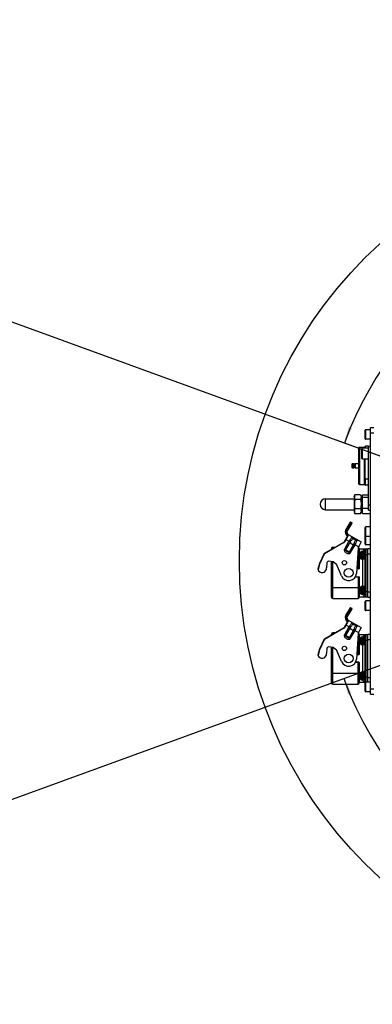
# Model space of a CAD drawing. Header units: millimetres. Extents: x 0 to 5945, y 0 to 4205.
# Tile 16 of 76: x 2501 to 2822, y 486 to 1382. Entities that reach past the tile are written whole.
import ezdxf

# ---------------------------------------------------------------- set-up
doc = ezdxf.new("R2010")
doc.units = ezdxf.units.MM
doc.header["$LTSCALE"] = 326.975
doc.layers.get('0').update_dxf_attribs({"linetype": 'CONTINUOUS'})
for name, color, linetype in [('204101000019_DXF_DIMENSION', 7, 'CONTINUOUS'), ('204101000019DXF_CONTINUOUS_LINE', 7, 'CONTINUOUS'), ('304105000103DXF_CONTINUOUS_LINE', 7, 'CONTINUOUS'), ('304105000230DXF_CONTINUOUS_LINE', 7, 'CONTINUOUS'), ('304106000002DXF_CONTINUOUS_LINE', 7, 'CONTINUOUS'), ('304107000010DXF_CONTINUOUS_LINE', 7, 'CONTINUOUS'), ('304109000015DXF_CONTINUOUS_LINE', 7, 'CONTINUOUS'), ('304110000210DXF_CONTINUOUS_LINE', 7, 'CONTINUOUS'), ('304110000289DXF_CONTINUOUS_LINE', 7, 'CONTINUOUS'), ('501023000001DXF_CONTINUOUS_LINE', 7, 'CONTINUOUS'), ('501023000017DXF_CONTINUOUS_LINE', 7, 'CONTINUOUS'), ('501023000069DXF_CONTINUOUS_LINE', 7, 'CONTINUOUS'), ('501023000072DXF_CONTINUOUS_LINE', 7, 'CONTINUOUS'), ('627001000012DXF_CONTINUOUS_LINE', 7, 'CONTINUOUS')]:
    doc.layers.add(name, color=color, linetype=linetype)
doc.styles.get("Standard").update_dxf_attribs({"font": 'txt', "width": 0.7})
doc.dimstyles.new('DIMSTYLE_3', dxfattribs={"dimtxt": 17.5, "dimasz": 15, "dimexe": 1.5, "dimexo": 0, "dimgap": 1.75, "dimtad": 0, "dimtih": 1, "dimtoh": 1, "dimdec": 1, "dimdsep": 46, "dimtxsty": 'Standard', "dimblk": '_FILLED', "dimblk1": '_FILLED', "dimblk2": '_FILLED', "dimcen": 0.09, "dimclrt": 5, "dimazin": 2, "dimtp": 0.5, "dimtm": 0.5, "dimtfac": 1, "dimtdec": 4, "dimtofl": 0, "dimtmove": 0, "dimatfit": 3, "dimldrblk": '_FILLED', "dimfxl": 1, "dimtolj": 1, "dimarcsym": 0})

# ---------------------------------------------------------------- blocks, each defined once
blk = doc.blocks.new('*D22')
at = {"layer": '204101000019_DXF_DIMENSION', "color": 2, "linetype": 'Continuous', "transparency": 16777216}
for q in [(2789.07, 999.26), (3411.42, 889.52)]:
    blk.add_line((3090.57, 889.52), q, dxfattribs=at)
for start, end in [(84.46855, 160), (0, 75.46897)]:
    blk.add_arc((3090.57, 889.52), 313.35, start, end, dxfattribs=at)
for points in [[(2799.95, 1011.3), (2796.12, 996.69), (2803.21, 1010.02)], [(3401.81, 904.47), (3403.92, 889.52), (3405.31, 904.56)]]:
    blk.add_solid(points, dxfattribs=at)
blk = doc.blocks.new('_FILLED')
at = {"color": 0, "linetype": 'ByBlock'}
blk.add_solid([(0, 0), (-1, 0.117), (-1, -0.117)], dxfattribs=at)
blk = doc.blocks.new('*D23')
at = {"layer": '204101000019_DXF_DIMENSION', "color": 2, "linetype": 'Continuous', "transparency": 16777216}
for q in [(2788.6, 779.61), (3411.92, 889.52)]:
    blk.add_line((3090.57, 889.52), q, dxfattribs=at)
for start, end in [(290.05304, 360), (200, 280.87249)]:
    blk.add_arc((3090.57, 889.52), 313.85, start, end, dxfattribs=at)
for points in [[(3405.81, 874.48), (3404.42, 889.52), (3402.32, 874.57)], [(2802.74, 768.85), (2795.65, 782.18), (2799.48, 767.57)]]:
    blk.add_solid(points, dxfattribs=at)

msp = doc.modelspace()

# ---------------------------------------------------------------- linework, layer by layer
at = {"layer": '204101000019DXF_CONTINUOUS_LINE', "color": 2, "linetype": 'Continuous'}
for q in [(1736.789, 1382.257), (1736.789, 396.783)]:
    msp.add_line((3090.571, 889.52), q, dxfattribs=at)
msp.add_circle((3090.571, 889.52), 390, dxfattribs=at)
at = {"layer": '304105000103DXF_CONTINUOUS_LINE', "color": 7, "linetype": 'Continuous'}
for p, q in [((2820.071, 768.02), (2820.071, 1011.02)), ((2820.071, 1011.02), (2823.071, 1011.02)), ((2820.071, 1006.02), (2823.071, 1006.02)), ((2820.071, 773.02), (2823.071, 773.02)), ((2820.071, 768.02), (2823.071, 768.02))]:
    msp.add_line(p, q, dxfattribs=at)
at = {"layer": '304105000230DXF_CONTINUOUS_LINE', "color": 7, "linetype": 'Continuous'}
for p, q in [((2818.071, 935.52), (2818.071, 993.52)), ((2818.071, 993.52), (2820.071, 993.52)), ((2818.071, 935.52), (2820.071, 935.52))]:
    msp.add_line(p, q, dxfattribs=at)
at = {"layer": '304105000230DXF_CONTINUOUS_LINE', "color": 9, "linetype": 'Continuous'}
for p, q in [((2818.071, 988.52), (2820.071, 988.52)), ((2818.071, 940.52), (2820.071, 940.52))]:
    msp.add_line(p, q, dxfattribs=at)
at = {"layer": '304106000002DXF_CONTINUOUS_LINE', "color": 7, "linetype": 'Continuous'}
for p, q in [((2784.571, 900.77), (2784.571, 899.973)), ((2785.571, 901.77), (2787.684, 901.77)), ((2809.571, 900.77), (2809.571, 882.22)), ((2784.571, 856.27), (2784.571, 888.682)), ((2809.371, 882.02), (2807.364, 882.02)), ((2806.104, 875.02), (2809.371, 875.02)), ((2809.571, 874.82), (2809.571, 856.27)), ((2785.571, 855.27), (2808.571, 855.27)), ((2784.571, 821.973), (2784.571, 822.77)), ((2787.684, 823.77), (2785.571, 823.77)), ((2809.571, 822.77), (2809.571, 804.22)), ((2784.571, 778.27), (2784.571, 810.682)), ((2807.364, 804.02), (2809.371, 804.02)), ((2809.371, 797.02), (2806.104, 797.02)), ((2809.571, 796.82), (2809.571, 778.27)), ((2785.571, 777.27), (2808.571, 777.27))]:
    msp.add_line(p, q, dxfattribs=at)
at = {"layer": '304106000002DXF_CONTINUOUS_LINE', "color": 9, "linetype": 'Continuous'}
for p, q in [((2785.571, 900.55), (2785.571, 901.77)), ((2808.571, 882.02), (2808.571, 897.593)), ((2785.571, 855.27), (2785.571, 888.56)), ((2808.12, 891.77), (2809.571, 891.77)), ((2809.571, 882.22), (2807.379, 882.22)), ((2806.009, 874.82), (2809.571, 874.82)), ((2808.571, 875.02), (2808.571, 855.27)), ((2784.571, 865.27), (2809.571, 865.27)), ((2785.571, 822.55), (2785.571, 823.77)), ((2808.571, 819.593), (2808.571, 804.02)), ((2785.571, 777.27), (2785.571, 810.56)), ((2809.571, 813.77), (2808.12, 813.77)), ((2807.379, 804.22), (2809.571, 804.22)), ((2809.571, 796.82), (2806.009, 796.82)), ((2808.571, 777.27), (2808.571, 797.02)), ((2784.571, 787.27), (2809.571, 787.27))]:
    msp.add_line(p, q, dxfattribs=at)
at = {"layer": '304106000002DXF_CONTINUOUS_LINE', "color": 7, "linetype": 'Continuous'}
for centre, radius, start, end in [((2785.571, 900.77), 1, 90, 180), ((2808.571, 900.77), 1, 0, 69.254987), ((2809.371, 882.22), 0.2, 270, 360), ((2809.371, 874.82), 0.2, 0, 90), ((2785.571, 856.27), 1, 180, 270), ((2808.571, 856.27), 1, 270, 360), ((2785.571, 822.77), 1, 90, 180), ((2808.571, 822.77), 1, 0, 69.254987), ((2809.371, 804.22), 0.2, 270, 360), ((2809.371, 796.82), 0.2, 0, 90), ((2785.571, 778.27), 1, 180, 270), ((2808.571, 778.27), 1, 270, 360)]:
    msp.add_arc(centre, radius, start, end, dxfattribs=at)
at = {"layer": '304107000010DXF_CONTINUOUS_LINE', "color": 9, "linetype": 'Continuous'}
msp.add_line((2779.071, 936.02), (2779.071, 946.02), dxfattribs=at)
at = {"layer": '304107000010DXF_CONTINUOUS_LINE', "color": 7, "linetype": 'Continuous'}
for p, q in [((2779.071, 946.02), (2805.071, 946.02)), ((2779.071, 936.02), (2805.071, 936.02))]:
    msp.add_line(p, q, dxfattribs=at)
msp.add_arc((2779.071, 941.02), 5, 90, 270, dxfattribs=at)
at = {"layer": '304109000015DXF_CONTINUOUS_LINE', "color": 7, "linetype": 'Continuous'}
for p, q in [((2805.071, 948.02), (2805.821, 949.68)), ((2805.071, 948.02), (2805.071, 934.02)), ((2810.821, 949.68), (2805.821, 949.68)), ((2810.821, 945.35), (2805.821, 945.35)), ((2810.821, 949.68), (2811.571, 948.02)), ((2811.571, 948.02), (2811.571, 934.02)), ((2811.571, 946.02), (2812.071, 946.02)), ((2805.071, 934.02), (2805.821, 932.36)), ((2810.821, 936.69), (2805.821, 936.69)), ((2810.821, 932.36), (2811.571, 934.02)), ((2811.571, 936.02), (2812.571, 936.02)), ((2810.821, 932.36), (2805.821, 932.36))]:
    msp.add_line(p, q, dxfattribs=at)
for points in [[(2805.821, 949.68), (2805.516, 949.004), (2805.079, 947.515), (2805.516, 946.027), (2805.821, 945.35)], [(2805.821, 945.35), (2805.501, 943.932), (2805.093, 941.02), (2805.501, 938.108), (2805.821, 936.69)], [(2810.821, 949.68), (2811.127, 949.004), (2811.564, 947.515), (2811.127, 946.027), (2810.821, 945.35)], [(2810.821, 945.35), (2811.142, 943.932), (2811.549, 941.02), (2811.142, 938.108), (2810.821, 936.69)], [(2805.821, 936.69), (2805.516, 936.013), (2805.079, 934.525), (2805.516, 933.037), (2805.821, 932.36)], [(2810.821, 936.69), (2811.127, 936.013), (2811.564, 934.525), (2811.127, 933.037), (2810.821, 932.36)]]:
    msp.add_open_spline(points, degree=3, knots=[0, 0, 0, 0, 0.5, 1, 1, 1, 1], dxfattribs=at)
at = {"layer": '304110000210DXF_CONTINUOUS_LINE', "color": 7, "linetype": 'Continuous'}
for p, q in [((2809.071, 992.02), (2809.071, 960.02)), ((2810.071, 993.02), (2814.571, 993.02)), ((2818.071, 994.02), (2818.071, 993.52)), ((2818.071, 994.02), (2820.071, 994.02)), ((2803.071, 977.52), (2803.071, 974.52)), ((2803.571, 978.02), (2805.071, 978.02)), ((2805.071, 974.02), (2805.071, 978.02)), ((2806.071, 977.52), (2805.071, 977.52)), ((2806.071, 978.02), (2806.071, 974.02)), ((2806.071, 978.02), (2809.071, 978.02)), ((2815.071, 963.47), (2815.071, 982.02)), ((2803.571, 974.02), (2805.071, 974.02)), ((2806.071, 974.52), (2805.071, 974.52)), ((2806.071, 974.02), (2809.071, 974.02)), ((2810.071, 959.02), (2814.571, 959.02))]:
    msp.add_line(p, q, dxfattribs=at)
at = {"layer": '304110000210DXF_CONTINUOUS_LINE', "color": 9, "linetype": 'Continuous'}
for p, q in [((2810.071, 993.02), (2810.071, 959.02)), ((2814.571, 992.02), (2814.571, 993.02)), ((2803.571, 978.02), (2803.571, 974.02)), ((2814.571, 959.02), (2814.571, 982.02))]:
    msp.add_line(p, q, dxfattribs=at)
at = {"layer": '304110000210DXF_CONTINUOUS_LINE', "color": 7, "linetype": 'Continuous'}
for centre, radius, start, end in [((2810.071, 992.02), 1, 90, 180), ((2814.571, 992.52), 0.5, 0, 90), ((2803.571, 977.52), 0.5, 90, 180), ((2803.571, 974.52), 0.5, 180, 270), ((2810.071, 960.02), 1, 180, 270), ((2814.571, 959.52), 0.5, 270, 360)]:
    msp.add_arc(centre, radius, start, end, dxfattribs=at)
at = {"layer": '304110000289DXF_CONTINUOUS_LINE', "color": 7, "linetype": 'Continuous'}
for p, q in [((2797.529, 917.516), (2801.629, 924.617)), ((2802.928, 923.867), (2798.828, 916.766)), ((2802.038, 924.727), (2802.818, 924.277)), ((2795.511, 906.289), (2777.829, 896.08)), ((2799.593, 913.091), (2795.877, 906.655)), ((2799.743, 913.351), (2811.434, 906.601)), ((2811.434, 906.601), (2809.501, 903.253)), ((2808.846, 901.14), (2807.05, 877.979)), ((2809.571, 900.27), (2817.571, 900.27)), ((2810.747, 896.92), (2810.797, 897.092)), ((2810.747, 896.92), (2810.768, 896.92)), ((2812.042, 898.02), (2812.971, 898.02)), ((2814.271, 891.02), (2814.271, 898.02)), ((2815.071, 898.02), (2814.271, 898.02)), ((2815.071, 857.77), (2815.071, 899.27)), ((2817.571, 856.27), (2817.571, 900.77)), ((2817.571, 900.77), (2820.071, 900.77)), ((2777.423, 895.637), (2773.43, 887.074)), ((2780.286, 887.774), (2779.877, 883.108)), ((2780.653, 888.464), (2781.072, 888.804)), ((2786.365, 888.462), (2781.824, 889.02)), ((2786.365, 888.462), (2789.132, 886.377)), ((2810.461, 895.12), (2810.768, 895.12)), ((2810.768, 893.92), (2810.461, 893.92)), ((2810.747, 892.12), (2810.797, 891.949)), ((2810.768, 892.12), (2810.747, 892.12)), ((2812.042, 891.02), (2812.971, 891.02)), ((2815.071, 891.02), (2814.271, 891.02)), ((2773.37, 886.91), (2771.998, 881.79)), ((2773.43, 887.074), (2773.37, 886.91)), ((2793.628, 875.785), (2789.132, 886.377)), ((2810.461, 863.12), (2810.768, 863.12)), ((2810.768, 861.92), (2810.461, 861.92)), ((2810.747, 864.92), (2810.797, 865.092)), ((2810.747, 864.92), (2810.768, 864.92)), ((2812.042, 866.02), (2812.971, 866.02)), ((2814.271, 859.02), (2814.271, 866.02)), ((2815.071, 866.02), (2814.271, 866.02)), ((2809.571, 856.77), (2817.571, 856.77)), ((2810.747, 860.12), (2810.797, 859.949)), ((2810.768, 860.12), (2810.747, 860.12)), ((2812.042, 859.02), (2812.971, 859.02)), ((2815.071, 859.02), (2814.271, 859.02)), ((2817.571, 856.27), (2820.071, 856.27)), ((2797.529, 839.516), (2801.629, 846.617)), ((2802.928, 845.867), (2798.828, 838.766)), ((2802.038, 846.727), (2802.818, 846.277)), ((2799.593, 835.091), (2795.877, 828.655)), ((2799.743, 835.351), (2811.434, 828.601)), ((2795.511, 828.289), (2777.829, 818.08)), ((2811.434, 828.601), (2809.501, 825.253)), ((2777.423, 817.637), (2773.43, 809.074)), ((2808.846, 823.14), (2807.05, 799.979)), ((2809.571, 822.27), (2817.571, 822.27)), ((2810.461, 817.12), (2810.768, 817.12)), ((2810.747, 818.92), (2810.797, 819.092)), ((2810.747, 818.92), (2810.768, 818.92)), ((2812.042, 820.02), (2812.971, 820.02)), ((2814.271, 813.02), (2814.271, 820.02)), ((2815.071, 820.02), (2814.271, 820.02)), ((2815.071, 779.77), (2815.071, 821.27)), ((2817.571, 778.88), (2817.571, 822.77)), ((2817.571, 822.77), (2820.071, 822.77)), ((2773.37, 808.91), (2771.998, 803.79)), ((2773.43, 809.074), (2773.37, 808.91)), ((2780.286, 809.774), (2779.877, 805.108)), ((2780.653, 810.464), (2781.072, 810.804)), ((2786.365, 810.462), (2781.824, 811.02)), ((2786.365, 810.462), (2789.132, 808.377)), ((2793.628, 797.785), (2789.132, 808.377)), ((2810.768, 815.92), (2810.461, 815.92)), ((2810.747, 814.12), (2810.797, 813.949)), ((2810.768, 814.12), (2810.747, 814.12)), ((2812.042, 813.02), (2812.971, 813.02)), ((2815.071, 813.02), (2814.271, 813.02)), ((2810.461, 785.12), (2810.768, 785.12)), ((2810.768, 783.92), (2810.461, 783.92)), ((2810.747, 786.92), (2810.797, 787.092)), ((2810.747, 786.92), (2810.768, 786.92)), ((2810.747, 782.12), (2810.797, 781.949)), ((2810.768, 782.12), (2810.747, 782.12)), ((2812.042, 788.02), (2812.971, 788.02)), ((2812.042, 781.02), (2812.971, 781.02)), ((2814.271, 781.02), (2814.271, 788.02)), ((2815.071, 788.02), (2814.271, 788.02)), ((2815.071, 781.02), (2814.271, 781.02)), ((2815.265, 778.77), (2809.571, 778.77))]:
    msp.add_line(p, q, dxfattribs=at)
at = {"layer": '304110000289DXF_CONTINUOUS_LINE', "color": 9, "linetype": 'Continuous'}
for p, q in [((2797.853, 917.478), (2802.038, 924.727)), ((2802.818, 924.277), (2798.633, 917.028)), ((2801.471, 923.745), (2802.251, 923.295)), ((2795.661, 906.029), (2777.979, 895.821)), ((2795.661, 906.029), (2795.511, 906.289)), ((2796.137, 906.505), (2795.877, 906.655)), ((2800.003, 913.201), (2796.137, 906.505)), ((2800.316, 907.247), (2796.216, 900.145)), ((2801.302, 906.677), (2797.202, 899.576)), ((2801.302, 906.677), (2797.243, 909.021)), ((2797.942, 913.632), (2798.473, 914.551)), ((2802.816, 911.577), (2802.832, 911.494)), ((2803.645, 910.677), (2803.624, 910.7)), ((2808.281, 908.348), (2808.361, 908.375)), ((2796.216, 900.145), (2801.761, 896.944)), ((2800.775, 897.513), (2804.875, 904.614)), ((2801.761, 896.944), (2805.861, 904.045)), ((2809.047, 902.206), (2804.875, 904.614)), ((2810.797, 897.092), (2810.797, 891.949)), ((2812.042, 898.02), (2812.042, 891.02)), ((2812.971, 898.02), (2812.971, 891.02)), ((2816.071, 856.77), (2816.071, 900.27)), ((2777.695, 895.51), (2773.702, 886.947)), ((2777.695, 895.51), (2777.423, 895.637)), ((2777.979, 895.821), (2777.829, 896.08)), ((2809.571, 892.27), (2810.728, 892.27)), ((2813.071, 866.02), (2813.071, 891.02)), ((2815.071, 895.27), (2817.571, 895.27)), ((2817.571, 895.77), (2820.071, 895.77)), ((2773.66, 886.833), (2772.162, 881.242)), ((2773.66, 886.833), (2773.37, 886.91)), ((2773.702, 886.947), (2773.43, 887.074)), ((2809.571, 864.77), (2810.728, 864.77)), ((2810.797, 865.092), (2810.797, 859.949)), ((2812.042, 866.02), (2812.042, 859.02)), ((2812.971, 866.02), (2812.971, 859.02)), ((2815.071, 861.77), (2817.571, 861.77)), ((2817.571, 861.27), (2820.071, 861.27)), ((2797.853, 839.478), (2802.038, 846.727)), ((2802.818, 846.277), (2798.633, 839.028)), ((2801.471, 845.745), (2802.251, 845.295)), ((2800.003, 835.201), (2796.137, 828.505)), ((2797.942, 835.632), (2798.473, 836.551)), ((2795.661, 828.029), (2777.979, 817.821)), ((2795.661, 828.029), (2795.511, 828.289)), ((2796.137, 828.505), (2795.877, 828.655)), ((2800.316, 829.247), (2796.216, 822.145)), ((2801.302, 828.677), (2797.202, 821.576)), ((2801.302, 828.677), (2797.243, 831.021)), ((2800.775, 819.513), (2804.875, 826.614)), ((2801.761, 818.944), (2805.861, 826.045)), ((2802.816, 833.577), (2802.832, 833.494)), ((2803.645, 832.677), (2803.624, 832.7)), ((2804.875, 826.614), (2809.047, 824.206)), ((2808.281, 830.348), (2808.361, 830.375)), ((2777.695, 817.51), (2773.702, 808.947)), ((2777.695, 817.51), (2777.423, 817.637)), ((2777.979, 817.821), (2777.829, 818.08)), ((2801.761, 818.944), (2796.216, 822.145)), ((2810.797, 819.092), (2810.797, 813.949)), ((2812.042, 820.02), (2812.042, 813.02)), ((2812.971, 820.02), (2812.971, 813.02)), ((2815.071, 817.27), (2817.571, 817.27)), ((2816.071, 778.88), (2816.071, 822.27)), ((2817.571, 817.77), (2820.071, 817.77)), ((2773.66, 808.833), (2772.162, 803.242)), ((2773.66, 808.833), (2773.37, 808.91)), ((2773.702, 808.947), (2773.43, 809.074)), ((2809.571, 814.27), (2810.728, 814.27)), ((2813.071, 788.02), (2813.071, 813.02)), ((2809.571, 786.77), (2810.728, 786.77)), ((2810.797, 787.092), (2810.797, 781.949)), ((2812.042, 788.02), (2812.042, 781.02)), ((2812.971, 788.02), (2812.971, 781.02)), ((2815.071, 783.77), (2817.571, 783.77)), ((2817.571, 783.27), (2820.071, 783.27))]:
    msp.add_line(p, q, dxfattribs=at)
at = {"layer": '304110000289DXF_CONTINUOUS_LINE', "color": 7, "linetype": 'Continuous'}
for centre, radius in [((2796.143, 887.716), 2), ((2800.071, 878.52), 4), ((2796.143, 809.716), 2), ((2800.071, 800.52), 4)]:
    msp.add_circle(centre, radius, dxfattribs=at)
for centre, radius, start, end in [((2801.888, 924.467), 0.3, 60, 150), ((2802.668, 924.017), 0.3, 330, 60), ((2800.993, 915.516), 4, 150, 239.999681), ((2800.993, 915.516), 2.5, 149.996524, 240), ((2795.011, 907.155), 1, 300, 330), ((2799.853, 912.941), 0.3, 60, 150), ((2801.816, 909.845), 2, 25.308368, 60.000607), ((2806.901, 912.249), 3.625, 205.307869, 274.692131), ((2807.361, 906.643), 2, 59.999219, 94.691489), ((2813.831, 900.753), 5, 150, 175.566023), ((2819.421, 894.52), 8.98, 164.49864, 176.168911), ((2812.042, 896.72), 1.3, 139.037511, 163.39846), ((2816.071, 899.27), 1, 90, 180), ((2778.329, 895.214), 1, 120, 155), ((2781.282, 887.687), 1, 129, 175), ((2781.702, 888.027), 1, 83, 129), ((2819.421, 894.52), 8.98, 183.831089, 195.50136), ((2819.421, 894.52), 8.674, 176.033601, 183.966399), ((2812.042, 892.32), 1.3, 196.60154, 220.962489), ((2775.903, 882.659), 4, 192.549244, 6.453216), ((2774.336, 886.651), 1, 155, 165), ((2800.071, 878.52), 7, 203, 355.566023), ((2819.421, 862.52), 8.98, 164.49864, 176.168911), ((2819.421, 862.52), 8.98, 183.831089, 195.50136), ((2819.421, 862.52), 8.674, 176.033601, 183.966399), ((2812.042, 864.72), 1.3, 139.037511, 163.39846), ((2812.042, 860.32), 1.3, 196.60154, 220.962489), ((2816.071, 857.77), 1, 180, 270), ((2801.888, 846.467), 0.3, 60, 150), ((2802.668, 846.017), 0.3, 330, 60), ((2800.993, 837.516), 4, 150, 239.999681), ((2800.993, 837.516), 2.5, 149.996524, 240), ((2799.853, 834.941), 0.3, 60, 150), ((2795.011, 829.155), 1, 300, 330), ((2801.816, 831.845), 2, 25.308368, 60.000607), ((2806.901, 834.249), 3.625, 205.307869, 274.692131), ((2807.361, 828.643), 2, 59.999219, 94.691489), ((2813.831, 822.753), 5, 150, 175.566023), ((2778.329, 817.214), 1, 120, 155), ((2819.421, 816.52), 8.98, 164.49864, 176.168911), ((2819.421, 816.52), 8.674, 176.033601, 183.966399), ((2812.042, 818.72), 1.3, 139.037511, 163.39846), ((2816.071, 821.27), 1, 90, 180), ((2774.336, 808.651), 1, 155, 165), ((2781.282, 809.687), 1, 129, 175), ((2781.702, 810.027), 1, 83, 129), ((2819.421, 816.52), 8.98, 183.831089, 195.50136), ((2812.042, 814.32), 1.3, 196.60154, 220.962489), ((2775.903, 804.659), 4, 192.549244, 6.453216), ((2800.071, 800.52), 7, 203, 355.566023), ((2819.421, 784.52), 8.98, 164.49864, 176.168911), ((2819.421, 784.52), 8.98, 183.831089, 195.50136), ((2819.421, 784.52), 8.674, 176.033601, 183.966399), ((2812.042, 786.72), 1.3, 139.037511, 163.39846), ((2812.042, 782.32), 1.3, 196.60154, 220.962489), ((2816.071, 779.77), 1, 180, 240.615197)]:
    msp.add_arc(centre, radius, start, end, dxfattribs=at)
at = {"layer": '304110000289DXF_CONTINUOUS_LINE', "color": 9, "linetype": 'Continuous'}
for centre, radius, start, end in [((2801.058, 915.628), 3.7, 151.471955, 212.645551), ((2801.055, 915.63), 3.697, 150.008598, 151.480116), ((2801.058, 915.628), 2.8, 150.001633, 202.625343), ((2795.011, 907.155), 1.3, 300, 330), ((2800.858, 915.327), 2.508, 198.018733, 199.925285), ((2805.189, 904.438), 5.625, 141.949914, 150.040255), ((2804.033, 905.103), 3.153, 141.351467, 150.0352), ((2811.505, 917.872), 10.656, 222.470205, 223.965153), ((2809.391, 918.729), 10.328, 256.02423, 257.013703), ((2802.145, 906.192), 3.153, 329.966436, 338.648326), ((2800.992, 906.861), 5.625, 329.959714, 338.04934), ((2813.191, 900.233), 2.346, 288.303181, 294.78399), ((2813.261, 900.076), 2.175, 294.841137, 296.543662), ((2813.281, 900.035), 2.129, 296.548228, 296.968109), ((2778.329, 895.214), 0.7, 120, 155), ((2774.336, 886.651), 0.7, 155, 165), ((2813.191, 856.808), 2.346, 65.216043, 71.696718), ((2813.261, 856.964), 2.175, 63.456368, 65.158899), ((2813.281, 857.005), 2.129, 63.031967, 63.451802), ((2801.058, 837.628), 3.7, 151.471955, 212.645551), ((2801.055, 837.63), 3.697, 150.008598, 151.480116), ((2801.058, 837.628), 2.8, 150.001633, 202.625343), ((2800.858, 837.327), 2.508, 198.018733, 199.925285), ((2795.011, 829.155), 1.3, 300, 330), ((2805.189, 826.438), 5.625, 141.949914, 150.040255), ((2804.033, 827.103), 3.153, 141.351467, 150.0352), ((2811.505, 839.872), 10.656, 222.470205, 223.965153), ((2802.145, 828.192), 3.153, 329.966436, 338.648326), ((2800.992, 828.861), 5.625, 329.959714, 338.04934), ((2809.391, 840.729), 10.328, 256.02423, 257.013703), ((2778.329, 817.214), 0.7, 120, 155), ((2813.191, 822.233), 2.346, 288.303181, 294.78399), ((2813.261, 822.076), 2.175, 294.841137, 296.543662), ((2813.281, 822.035), 2.129, 296.548228, 296.968109), ((2774.336, 808.651), 0.7, 155, 165), ((2813.191, 778.808), 2.346, 65.216043, 71.696718), ((2813.261, 778.964), 2.175, 63.456368, 65.158899), ((2813.281, 779.005), 2.129, 63.031967, 63.451802)]:
    msp.add_arc(centre, radius, start, end, dxfattribs=at)
for points, knots in [([(2801.146, 923.782), (2801.156, 923.798), (2801.266, 923.858), (2801.388, 923.793), (2801.471, 923.745)], [0, 0, 0, 0, 0.1593177, 1, 1, 1, 1]), ([(2797.529, 917.516), (2797.538, 917.532), (2797.648, 917.591), (2797.77, 917.526), (2797.853, 917.478)], [0, 0, 0, 0, 0.1592425, 1, 1, 1, 1]), ([(2798.828, 916.766), (2798.837, 916.782), (2798.833, 916.907), (2798.716, 916.98), (2798.633, 917.028)], [0, 0, 0, 0, 0.1592424, 1, 1, 1, 1]), ([(2802.445, 923.032), (2802.455, 923.048), (2802.451, 923.174), (2802.334, 923.247), (2802.251, 923.295)], [0, 0, 0, 0, 0.1593177, 1, 1, 1, 1]), ([(2797.625, 913.358), (2797.616, 913.371), (2797.651, 913.425), (2797.747, 913.512), (2797.859, 913.589), (2797.942, 913.632)], [0, 0, 0, 0, 0.1089581, 0.3436838, 1, 1, 1, 1]), ([(2798.956, 912.498), (2798.881, 912.555), (2798.479, 912.866), (2798.141, 913.268), (2797.942, 913.632)], [0, 0, 0, 0, 0.1847753, 1, 1, 1, 1]), ([(2798.685, 914.555), (2798.676, 914.577), (2798.581, 914.583), (2798.52, 914.566), (2798.473, 914.552)], [0, 0, 0, 0, 0.3312823, 1, 1, 1, 1]), ([(2798.5, 914.472), (2798.552, 914.33), (2798.764, 913.869), (2799.124, 913.491), (2799.406, 913.278)], [0, 0, 0, 0, 0.2999639, 1, 1, 1, 1]), ([(2798.993, 912.052), (2798.925, 912.091), (2798.83, 912.261), (2798.899, 912.434), (2798.956, 912.498)], [0, 0, 0, 0, 0.4746665, 1, 1, 1, 1]), ([(2799.143, 912.312), (2799.155, 912.333), (2799.057, 912.413), (2799.008, 912.459), (2798.956, 912.498)], [0, 0, 0, 0, 0.273226, 1, 1, 1, 1]), ([(2799.406, 913.278), (2799.458, 913.239), (2799.507, 913.193), (2799.605, 913.112), (2799.593, 913.091)], [0, 0, 0, 0, 0.726773, 1, 1, 1, 1]), ([(2802.832, 911.494), (2802.867, 911.327), (2802.698, 910.844), (2802.297, 910.059), (2801.615, 909.028), (2801.066, 908.295), (2800.76, 907.904)], [0, 0, 0, 0, 0.1222939, 0.3422193, 0.6445378, 1, 1, 1, 1]), ([(2801.57, 907.071), (2801.511, 907.139), (2801.252, 907.427), (2800.977, 907.701), (2800.76, 907.904)], [0, 0, 0, 0, 0.2316167, 1, 1, 1, 1]), ([(2803.643, 910.661), (2803.877, 910.179), (2803.463, 909.103), (2802.602, 908.019), (2801.94, 907.387), (2801.571, 907.071)], [0, 0, 0, 0, 0.3731051, 0.6614664, 1, 1, 1, 1]), ([(2801.571, 907.072), (2801.584, 906.645), (2801.684, 905.785), (2802.483, 904.597), (2803.911, 904.499), (2804.706, 904.843), (2805.082, 905.044)], [0, 0, 0, 0, 0.2476475, 0.5000006, 0.7523515, 1, 1, 1, 1]), ([(2806.896, 908.707), (2806.318, 908.851), (2805.179, 909.267), (2804.249, 910.045), (2803.835, 910.474)], [0, 0, 0, 0, 0.5000045, 1, 1, 1, 1]), ([(2805.082, 905.044), (2805.171, 905.522), (2805.386, 906.411), (2805.895, 907.698), (2806.62, 908.595), (2807.154, 908.633)], [0, 0, 0, 0, 0.3385248, 0.6268841, 1, 1, 1, 1]), ([(2806.209, 904.758), (2806.394, 905.219), (2806.754, 906.061), (2807.306, 907.167), (2807.786, 907.907), (2808.119, 908.294), (2808.281, 908.348)], [0, 0, 0, 0, 0.3554611, 0.6577796, 0.8777056, 1, 1, 1, 1]), ([(2807.197, 908.636), (2807.201, 908.637), (2807.112, 908.65), (2807.109, 908.656), (2807.07, 908.665)], [0, 0, 0, 0, 0.0808733, 1, 1, 1, 1]), ([(2796.216, 900.145), (2796.04, 899.842), (2795.906, 899.094), (2796.312, 898.081), (2797.026, 897.277), (2797.899, 896.658), (2798.872, 896.211), (2799.925, 895.995), (2801.005, 896.15), (2801.586, 896.64), (2801.761, 896.944)], [0, 0, 0, 0, 0.1240122, 0.2489528, 0.3743959, 0.4999998, 0.6256049, 0.7510482, 0.8759881, 1, 1, 1, 1]), ([(2797.202, 899.576), (2797.112, 899.42), (2797.321, 898.996), (2797.861, 898.53), (2798.67, 897.992), (2799.539, 897.561), (2800.214, 897.327), (2800.685, 897.357), (2800.775, 897.513)], [0, 0, 0, 0, 0.1197105, 0.2447529, 0.4999998, 0.7552478, 0.8802899, 1, 1, 1, 1]), ([(2805.082, 905.043), (2805.17, 905.026), (2805.549, 904.946), (2805.924, 904.845), (2806.209, 904.758)], [0, 0, 0, 0, 0.2316172, 1, 1, 1, 1]), ([(2813.078, 898.026), (2813.107, 898.392), (2813.382, 899.086), (2814.405, 900.007), (2815.425, 900.27), (2816.071, 900.27)], [0, 0, 0, 0, 0.2715907, 0.5216139, 1, 1, 1, 1]), ([(2815.071, 899.27), (2815.071, 899.046), (2814.886, 898.557), (2814.48, 898.256), (2814.247, 898.138)], [0, 0, 0, 0, 0.4615249, 1, 1, 1, 1]), ([(2816.072, 856.77), (2815.426, 856.77), (2814.406, 857.033), (2813.382, 857.954), (2813.107, 858.649), (2813.078, 859.014)], [0, 0, 0, 0, 0.4783869, 0.7284099, 1, 1, 1, 1]), ([(2815.071, 857.77), (2815.071, 857.994), (2814.886, 858.484), (2814.48, 858.784), (2814.247, 858.903)], [0, 0, 0, 0, 0.4615261, 1, 1, 1, 1]), ([(2801.146, 845.782), (2801.156, 845.798), (2801.266, 845.858), (2801.388, 845.793), (2801.471, 845.745)], [0, 0, 0, 0, 0.1593177, 1, 1, 1, 1]), ([(2802.445, 845.032), (2802.455, 845.048), (2802.451, 845.174), (2802.334, 845.247), (2802.251, 845.295)], [0, 0, 0, 0, 0.1593177, 1, 1, 1, 1]), ([(2797.529, 839.516), (2797.538, 839.532), (2797.648, 839.591), (2797.77, 839.526), (2797.853, 839.478)], [0, 0, 0, 0, 0.1592425, 1, 1, 1, 1]), ([(2797.625, 835.358), (2797.616, 835.371), (2797.651, 835.425), (2797.747, 835.512), (2797.859, 835.589), (2797.942, 835.632)], [0, 0, 0, 0, 0.1089581, 0.3436838, 1, 1, 1, 1]), ([(2798.956, 834.498), (2798.881, 834.555), (2798.479, 834.866), (2798.141, 835.268), (2797.942, 835.632)], [0, 0, 0, 0, 0.1847753, 1, 1, 1, 1]), ([(2798.685, 836.555), (2798.676, 836.577), (2798.581, 836.583), (2798.52, 836.566), (2798.473, 836.552)], [0, 0, 0, 0, 0.3312823, 1, 1, 1, 1]), ([(2798.5, 836.472), (2798.552, 836.33), (2798.764, 835.869), (2799.124, 835.491), (2799.406, 835.278)], [0, 0, 0, 0, 0.2999639, 1, 1, 1, 1]), ([(2798.828, 838.766), (2798.837, 838.782), (2798.833, 838.907), (2798.716, 838.98), (2798.633, 839.028)], [0, 0, 0, 0, 0.1592424, 1, 1, 1, 1]), ([(2798.993, 834.052), (2798.925, 834.091), (2798.83, 834.261), (2798.899, 834.434), (2798.956, 834.498)], [0, 0, 0, 0, 0.4746665, 1, 1, 1, 1]), ([(2799.143, 834.312), (2799.155, 834.333), (2799.057, 834.413), (2799.008, 834.459), (2798.956, 834.498)], [0, 0, 0, 0, 0.273226, 1, 1, 1, 1]), ([(2799.406, 835.278), (2799.458, 835.239), (2799.507, 835.193), (2799.605, 835.112), (2799.593, 835.091)], [0, 0, 0, 0, 0.726773, 1, 1, 1, 1]), ([(2802.832, 833.494), (2802.867, 833.327), (2802.698, 832.844), (2802.297, 832.059), (2801.615, 831.028), (2801.066, 830.295), (2800.76, 829.904)], [0, 0, 0, 0, 0.1222939, 0.3422193, 0.6445378, 1, 1, 1, 1]), ([(2801.57, 829.071), (2801.511, 829.139), (2801.252, 829.427), (2800.977, 829.701), (2800.76, 829.904)], [0, 0, 0, 0, 0.2316167, 1, 1, 1, 1]), ([(2803.643, 832.661), (2803.877, 832.179), (2803.463, 831.103), (2802.602, 830.019), (2801.94, 829.387), (2801.571, 829.071)], [0, 0, 0, 0, 0.3731051, 0.6614664, 1, 1, 1, 1]), ([(2801.571, 829.072), (2801.584, 828.645), (2801.684, 827.785), (2802.483, 826.597), (2803.911, 826.499), (2804.706, 826.843), (2805.082, 827.044)], [0, 0, 0, 0, 0.2476475, 0.5000006, 0.7523515, 1, 1, 1, 1]), ([(2806.896, 830.707), (2806.318, 830.851), (2805.179, 831.267), (2804.249, 832.045), (2803.835, 832.474)], [0, 0, 0, 0, 0.5000045, 1, 1, 1, 1]), ([(2805.082, 827.044), (2805.171, 827.522), (2805.386, 828.411), (2805.895, 829.698), (2806.62, 830.595), (2807.154, 830.633)], [0, 0, 0, 0, 0.3385248, 0.6268841, 1, 1, 1, 1]), ([(2805.082, 827.043), (2805.17, 827.026), (2805.549, 826.946), (2805.924, 826.845), (2806.209, 826.758)], [0, 0, 0, 0, 0.2316172, 1, 1, 1, 1]), ([(2806.209, 826.758), (2806.394, 827.219), (2806.754, 828.061), (2807.306, 829.167), (2807.786, 829.907), (2808.119, 830.294), (2808.281, 830.348)], [0, 0, 0, 0, 0.3554611, 0.6577796, 0.8777056, 1, 1, 1, 1]), ([(2807.197, 830.636), (2807.201, 830.637), (2807.112, 830.65), (2807.109, 830.656), (2807.07, 830.665)], [0, 0, 0, 0, 0.0808733, 1, 1, 1, 1]), ([(2796.216, 822.145), (2796.04, 821.842), (2795.906, 821.094), (2796.312, 820.081), (2797.026, 819.277), (2797.899, 818.658), (2798.872, 818.211), (2799.925, 817.995), (2801.005, 818.15), (2801.586, 818.64), (2801.761, 818.944)], [0, 0, 0, 0, 0.1240122, 0.2489528, 0.3743959, 0.4999998, 0.6256049, 0.7510482, 0.8759881, 1, 1, 1, 1]), ([(2797.202, 821.576), (2797.112, 821.42), (2797.321, 820.996), (2797.861, 820.53), (2798.67, 819.992), (2799.539, 819.561), (2800.214, 819.327), (2800.685, 819.357), (2800.775, 819.513)], [0, 0, 0, 0, 0.1197105, 0.2447529, 0.4999998, 0.7552478, 0.8802899, 1, 1, 1, 1]), ([(2813.078, 820.026), (2813.107, 820.392), (2813.382, 821.086), (2814.405, 822.007), (2815.425, 822.27), (2816.071, 822.27)], [0, 0, 0, 0, 0.2715907, 0.5216139, 1, 1, 1, 1]), ([(2815.071, 821.27), (2815.071, 821.046), (2814.886, 820.557), (2814.48, 820.256), (2814.247, 820.138)], [0, 0, 0, 0, 0.4615249, 1, 1, 1, 1]), ([(2815.386, 778.834), (2814.858, 778.933), (2814.061, 779.273), (2813.299, 780.127), (2813.103, 780.709), (2813.078, 781.014)], [0, 0, 0, 0, 0.4771319, 0.7279907, 1, 1, 1, 1]), ([(2815.071, 779.77), (2815.071, 779.994), (2814.886, 780.484), (2814.48, 780.784), (2814.247, 780.903)], [0, 0, 0, 0, 0.4615261, 1, 1, 1, 1])]:
    msp.add_open_spline(points, degree=3, knots=knots, dxfattribs=at)
for points in [[(2799.743, 913.351), (2799.643, 913.408), (2799.482, 913.364), (2799.406, 913.278)], [(2803.642, 910.661), (2803.473, 911.009), (2803.175, 911.313), (2802.832, 911.494)], [(2807.154, 908.633), (2807.541, 908.66), (2807.953, 908.554), (2808.281, 908.348)], [(2799.743, 835.351), (2799.643, 835.408), (2799.482, 835.364), (2799.406, 835.278)], [(2803.642, 832.661), (2803.473, 833.009), (2803.175, 833.313), (2802.832, 833.494)], [(2807.154, 830.633), (2807.541, 830.66), (2807.953, 830.554), (2808.281, 830.348)]]:
    msp.add_open_spline(points, degree=3, dxfattribs=at)
at = {"layer": '501023000001DXF_CONTINUOUS_LINE', "color": 7, "linetype": 'Continuous'}
for p, q in [((2812.071, 982.62), (2812.071, 991.42)), ((2818.071, 992.02), (2812.671, 992.02)), ((2818.071, 982.02), (2812.671, 982.02)), ((2812.071, 937.62), (2812.071, 946.42)), ((2818.071, 947.02), (2812.671, 947.02)), ((2818.071, 937.02), (2812.671, 937.02))]:
    msp.add_line(p, q, dxfattribs=at)
at = {"layer": '501023000001DXF_CONTINUOUS_LINE', "color": 9, "linetype": 'Continuous'}
for p, q in [((2812.671, 982.02), (2812.671, 992.02)), ((2812.671, 937.02), (2812.671, 947.02))]:
    msp.add_line(p, q, dxfattribs=at)
at = {"layer": '501023000001DXF_CONTINUOUS_LINE', "color": 7, "linetype": 'Continuous'}
for centre, start, end in [((2812.671, 991.42), 90, 180), ((2812.671, 982.62), 180, 270), ((2812.671, 946.42), 90, 180), ((2812.671, 937.62), 180, 270)]:
    msp.add_arc(centre, 0.6, start, end, dxfattribs=at)
at = {"layer": '501023000017DXF_CONTINUOUS_LINE', "color": 7, "linetype": 'Continuous'}
for p, q in [((2815.071, 1000.66), (2815.071, 1008.38)), ((2820.071, 1008.88), (2815.571, 1008.88)), ((2820.071, 1000.16), (2815.571, 1000.16)), ((2815.071, 912.16), (2815.071, 919.88)), ((2820.071, 920.38), (2815.571, 920.38)), ((2815.071, 904.66), (2815.071, 912.16)), ((2820.071, 911.66), (2815.571, 911.66)), ((2820.071, 904.16), (2815.571, 904.16)), ((2815.071, 844.66), (2815.071, 852.38)), ((2820.071, 852.88), (2815.571, 852.88)), ((2820.071, 844.16), (2815.571, 844.16)), ((2815.071, 770.66), (2815.071, 778.38)), ((2820.071, 778.88), (2815.571, 778.88)), ((2820.071, 770.16), (2815.571, 770.16))]:
    msp.add_line(p, q, dxfattribs=at)
at = {"layer": '501023000017DXF_CONTINUOUS_LINE', "color": 9, "linetype": 'Continuous'}
for p, q in [((2815.571, 1000.16), (2815.571, 1008.88)), ((2815.571, 911.66), (2815.571, 920.38)), ((2815.571, 904.16), (2815.571, 911.66)), ((2815.571, 844.16), (2815.571, 852.88)), ((2815.571, 770.16), (2815.571, 778.88))]:
    msp.add_line(p, q, dxfattribs=at)
at = {"layer": '501023000017DXF_CONTINUOUS_LINE', "color": 7, "linetype": 'Continuous'}
for centre, start, end in [((2815.571, 1008.38), 90, 180), ((2815.571, 1000.66), 180, 270), ((2815.571, 919.88), 90, 180), ((2815.571, 912.16), 180, 270), ((2815.571, 904.66), 180, 270), ((2815.571, 852.38), 90, 180), ((2815.571, 844.66), 180, 270), ((2815.571, 778.38), 90, 180), ((2815.571, 770.66), 180, 270)]:
    msp.add_arc(centre, 0.5, start, end, dxfattribs=at)
at = {"layer": '501023000069DXF_CONTINUOUS_LINE', "color": 7, "linetype": 'Continuous'}
for p, q in [((2811.071, 891.42), (2811.071, 897.62)), ((2815.071, 898.02), (2811.471, 898.02)), ((2815.071, 891.02), (2811.471, 891.02)), ((2815.071, 893.221), (2815.071, 895.982)), ((2811.071, 859.42), (2811.071, 865.62)), ((2815.071, 866.02), (2811.471, 866.02)), ((2815.071, 861.058), (2815.071, 863.819)), ((2815.071, 859.02), (2811.471, 859.02)), ((2811.071, 813.42), (2811.071, 819.62)), ((2815.071, 820.02), (2811.471, 820.02)), ((2815.071, 815.221), (2815.071, 817.982)), ((2815.071, 813.02), (2811.471, 813.02)), ((2811.071, 781.42), (2811.071, 787.62)), ((2815.071, 788.02), (2811.471, 788.02)), ((2815.071, 781.02), (2811.471, 781.02)), ((2815.071, 783.058), (2815.071, 785.819))]:
    msp.add_line(p, q, dxfattribs=at)
at = {"layer": '501023000069DXF_CONTINUOUS_LINE', "color": 9, "linetype": 'Continuous'}
for p, q in [((2811.471, 891.02), (2811.471, 898.02)), ((2811.471, 859.02), (2811.471, 866.02)), ((2811.471, 813.02), (2811.471, 820.02)), ((2811.471, 781.02), (2811.471, 788.02))]:
    msp.add_line(p, q, dxfattribs=at)
at = {"layer": '501023000069DXF_CONTINUOUS_LINE', "color": 7, "linetype": 'Continuous'}
for centre, start, end in [((2811.471, 897.62), 90, 180), ((2811.471, 891.42), 180, 270), ((2811.471, 865.62), 90, 180), ((2811.471, 859.42), 180, 270), ((2811.471, 819.62), 90, 180), ((2811.471, 813.42), 180, 270), ((2811.471, 787.62), 90, 180), ((2811.471, 781.42), 180, 270)]:
    msp.add_arc(centre, 0.4, start, end, dxfattribs=at)
at = {"layer": '501023000072DXF_CONTINUOUS_LINE', "color": 7, "linetype": 'Continuous'}
for p, q in [((2815.071, 992.02), (2815.071, 993.47)), ((2818.071, 993.77), (2815.371, 993.77)), ((2815.071, 958.57), (2815.071, 963.47)), ((2818.071, 963.77), (2815.371, 963.77)), ((2818.071, 958.27), (2815.371, 958.27))]:
    msp.add_line(p, q, dxfattribs=at)
at = {"layer": '501023000072DXF_CONTINUOUS_LINE', "color": 9, "linetype": 'Continuous'}
for p, q in [((2815.371, 992.02), (2815.371, 993.77)), ((2815.371, 958.27), (2815.371, 963.77))]:
    msp.add_line(p, q, dxfattribs=at)
at = {"layer": '501023000072DXF_CONTINUOUS_LINE', "color": 7, "linetype": 'Continuous'}
for centre, start, end in [((2815.371, 993.47), 90, 180), ((2815.371, 963.47), 90, 180), ((2815.371, 958.57), 180, 270)]:
    msp.add_arc(centre, 0.3, start, end, dxfattribs=at)
at = {"layer": '627001000012DXF_CONTINUOUS_LINE', "color": 7, "linetype": 'Continuous'}
for p, q in [((2812.571, 947.007), (2812.571, 949.52)), ((2812.571, 949.52), (2818.071, 949.52)), ((2812.571, 932.52), (2812.571, 937.033)), ((2812.571, 932.52), (2820.071, 932.52))]:
    msp.add_line(p, q, dxfattribs=at)

# ---------------------------------------------------------------- dimensions: what is measured, and where the dimension line sits
at = {"layer": '204101000019_DXF_DIMENSION', "color": 2, "linetype": 'Continuous'}
for base, line1, line2, picture, middle in [((3144.984, 1198.111), ((3087.438, 889.52), (3090.571, 889.52)), ((3093.516, 888.448), (3090.571, 889.52)), '*D22', (3120.776, 1189.361)), ((3145.071, 580.436), ((3093.521, 890.594), (3090.571, 889.52)), ((3087.433, 889.52), (3090.571, 889.52)), '*D23', (3149.771, 578.204))]:
    dim = msp.add_angular_dim_2l(base=base, line1=line1, line2=line2, dimstyle='DIMSTYLE_3', dxfattribs=at)
    dim.commit()
    dim.dimension.update_dxf_attribs({"geometry": picture, "text_midpoint": middle, "dimtype": 162})

doc.saveas('drawing.dxf')
